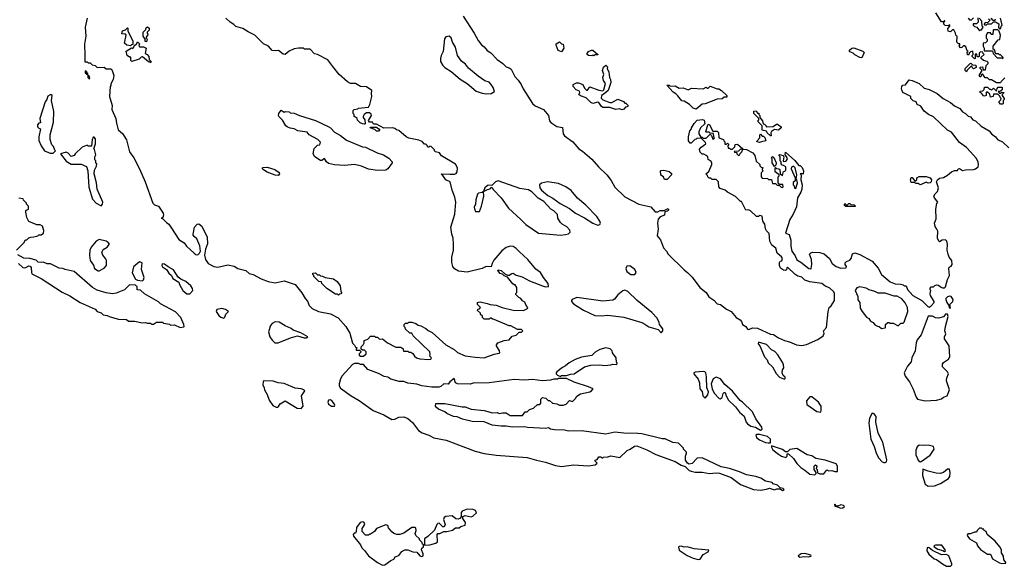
# Model space of a CAD drawing. Extents: x 2494118 to 2687960, y 757339 to 915227.
# Tile 18 of 256: x 2536533 to 2546331, y 821000 to 826440. Entities that reach past the tile are written whole.
import ezdxf

# ---------------------------------------------------------------- set-up
doc = ezdxf.new("R2010")
doc.units = 0

msp = doc.modelspace()

# ---------------------------------------------------------------- linework, layer by layer
at = {"layer": '0CON20XD'}
for points in [[(2546335, 825860), (2546300, 825825), (2546295, 825810), (2546255, 825810), (2546205, 825840), (2546185, 825840), (2546165, 825860), (2546141.7, 825861.7), (2546115, 825900), (2546101.7, 825888.3), (2546098.3, 825871.7), (2546091.7, 825871.7), (2546080, 825885), (2546110, 825935), (2546090, 825955), (2546091.7, 825968.3), (2546115, 825970), (2546121.7, 825941.7), (2546145, 825940), (2546150, 825985), (2546170, 826005), (2546170, 826015), (2546160, 826025), (2546123.3, 826033.3), (2546100, 826055), (2546101.7, 826068.3), (2546130, 826095), (2546120, 826105), (2546118.3, 826118.3), (2546095, 826120), (2546081.7, 826108.3), (2546080, 826075), (2546075, 826070), (2546061.7, 826071.7), (2546058.3, 826098.3), (2546041.7, 826098.3), (2546040, 826055), (2546035, 826050), (2546010, 826075), (2546010, 826085), (2546020, 826095), (2546018.3, 826128.3), (2545995, 826120), (2545981.7, 826108.3), (2545978.3, 826091.7), (2545965, 826090), (2545962.5, 826117.5), (2545970, 826125), (2545961.7, 826131.7), (2545948.3, 826168.3), (2545935, 826180), (2545925, 826180), (2545908.3, 826161.7), (2545895, 826160), (2545882.5, 826175), (2545890, 826185), (2545888.3, 826198.3), (2545875, 826200), (2545860, 826215), (2545861.7, 826271.7), (2545850, 826285), (2545847, 826307), (2545828.3, 826338.3), (2545815, 826340), (2545795, 826320), (2545772.5, 826325), (2545768.3, 826351.7), (2545790, 826375), (2545788.3, 826388.3), (2545775, 826380), (2545741.7, 826381.7), (2545730, 826395), (2545730, 826420), (2545738.3, 826421.7), (2545738.3, 826428.3), (2545731.7, 826428.3), (2545730, 826420), (2545705, 826420), (2545648.3, 826508.3)], [(2537203.3, 826455), (2537183.8, 826365), (2537191.2, 826275), (2537178.8, 826195), (2537180, 826085), (2537181.7, 826021.7), (2537205, 826020), (2537215, 826010), (2537235, 826010), (2537255, 825990), (2537285, 825982.5), (2537303, 825963), (2537375, 825967.5), (2537395, 825950), (2537435, 825952.5), (2537446.4, 825946.4), (2537457.5, 825925), (2537470, 825885), (2537462.5, 825845), (2537438.3, 825801.7), (2537440, 825785), (2537432.5, 825775), (2537426.2, 825675), (2537451.9, 825585), (2537451.4, 825545), (2537490, 825455), (2537495, 825410), (2537513.1, 825345), (2537556.4, 825306.4), (2537597.1, 825245), (2537624.5, 825125), (2537667.1, 825065), (2537724.3, 824955), (2537780.8, 824825), (2537857.1, 824615), (2537875, 824597.5), (2537915.8, 824585.8), (2537960, 824515), (2537963.3, 824495), (2537957, 824473), (2537940, 824465), (2537955, 824460), (2537995, 824420), (2538016.7, 824405), (2538045, 824366.7), (2538115, 824251.2), (2538170, 824220), (2538193.8, 824185), (2538268, 824115), (2538285, 824104.4), (2538305, 824101.2), (2538323.3, 824115), (2538331.2, 824135), (2538325, 824190), (2538295, 824260), (2538270.7, 824280.7), (2538260, 824295), (2538260, 824305), (2538273.3, 824375), (2538297.5, 824405), (2538315, 824410), (2538344, 824385), (2538398.1, 824275), (2538400.7, 824209.3), (2538381.4, 824155), (2538372.7, 824097.3), (2538382.9, 824055), (2538410, 824015), (2538465, 823984.2), (2538503.9, 823976.1), (2538605, 824000), (2538667, 823987), (2538705, 823964.4), (2538783.6, 823943.6), (2538815, 823914.4), (2538855, 823905.7), (2538935, 823861.1)], [(2540625, 823062.5), (2540630, 823075), (2540613, 823093), (2540617.5, 823105), (2540613, 823133), (2540450, 823295), (2540435, 823320), (2540415, 823320), (2540371.7, 823361.7), (2540370, 823375), (2540360, 823385), (2540360, 823405), (2540371.7, 823418.3), (2540395, 823420), (2540405, 823430), (2540435, 823430), (2540475, 823417.5), (2540498.3, 823398.3), (2540525, 823392.5), (2540575, 823367.5), (2540597, 823347), (2540636.4, 823326.4), (2540775, 823202.5), (2540856.1, 823156.1), (2540889.3, 823129.3), (2540965, 823096.2), (2541065, 823080), (2541155, 823076.2), (2541255, 823110), (2541305, 823120), (2541310, 823125), (2541307.5, 823145), (2541277.5, 823195), (2541277.5, 823205), (2541292.5, 823225), (2541353.9, 823246.1), (2541405, 823253.3), (2541435, 823290), (2541475, 823300), (2541505, 823330), (2541525, 823330), (2541540, 823345), (2541527, 823357), (2541488.3, 823358.3), (2541421.7, 823391.7), (2541405, 823392.5), (2541255, 823457.5), (2541238.3, 823458.3), (2541225, 823470), (2541215, 823470), (2541205, 823460), (2541155, 823460), (2541140, 823475), (2541138.3, 823488.3), (2541120, 823505), (2541118.3, 823518.3), (2541090, 823545), (2541091.7, 823558.3), (2541108.3, 823561.7), (2541120, 823575), (2541090, 823605), (2541090, 823625), (2541098.3, 823628.3), (2541115, 823633.3), (2541185, 823616.7), (2541213.9, 823603.9), (2541275, 823600), (2541334.4, 823574.4), (2541445, 823550), (2541545, 823547.1), (2541587.5, 823565), (2541590, 823575), (2541572.5, 823595), (2541559.3, 823629.3), (2541535, 823642.5), (2541520, 823665), (2541500, 823675), (2541470, 823705), (2541470, 823715), (2541480, 823725), (2541480, 823775), (2541465, 823800), (2541455, 823800), (2541441.7, 823811.7), (2541388.3, 823878.3), (2541355, 823890), (2541337.5, 823907.5), (2541313.6, 823913.6), (2541290, 823945), (2541295, 823950), (2541325, 823942.5), (2541361.7, 823911.7), (2541388.3, 823898.3), (2541405, 823897.5), (2541430, 823915), (2541445, 823916.2), (2541475, 823896.7), (2541531.7, 823881.7), (2541605, 823842), (2541735, 823790.8), (2541765, 823782), (2541796.4, 823783.6), (2541791.2, 823815), (2541744.5, 823874.5), (2541714.3, 823924.3), (2541668.8, 823958.8), (2541590, 824055), (2541504.2, 824134.2), (2541475, 824163.8), (2541443.9, 824183.9), (2541415, 824187.5), (2541375, 824172.5), (2541332, 824138), (2541252.6, 824047.4), (2541233.3, 824015), (2541225, 823980), (2541175, 823984), (2541135, 823964), (2540985, 823927.1), (2540898.8, 823938.8), (2540861.1, 823961.1), (2540844.2, 823984.2), (2540833.3, 824025), (2540833.8, 824075), (2540850.8, 824145), (2540850.6, 824205), (2540845.6, 824265), (2540832.5, 824305), (2540824, 824375), (2540862.9, 824505), (2540873.1, 824625), (2540864.3, 824675), (2540835.8, 824745), (2540817.5, 824827.5), (2540775, 824847.5), (2540745, 824890), (2540732.5, 824895), (2540730, 824905), (2540815, 824903.3), (2540858.3, 824901.7), (2540875, 824910), (2540886, 824925), (2540890, 824965), (2540870.7, 825000.7), (2540730, 825085), (2540710, 825115), (2540670, 825125), (2540660, 825135), (2540660, 825145), (2540628.3, 825178.3), (2540615, 825180), (2540605, 825170), (2540595, 825170), (2540588.3, 825188.3), (2540575, 825200), (2540561.7, 825201.7), (2540537, 825227), (2540505, 825242.5), (2540405, 825262.5), (2540380, 825275), (2540305, 825337.5), (2540283, 825343), (2540265, 825357.5), (2540245, 825362.5), (2540155, 825360), (2540085, 825400), (2540055, 825400), (2540045, 825420), (2540015, 825420), (2540003, 825437), (2540033.3, 825485), (2540030.7, 825500.7), (2540015, 825512.5), (2539985, 825513.3), (2539962.5, 825495), (2539952.5, 825475), (2539950, 825465), (2539967.5, 825445), (2539970, 825405), (2539965, 825400), (2539945, 825402.5), (2539920, 825415), (2539895, 825440), (2539890, 825455), (2539875, 825470), (2539860, 825475), (2539860, 825495), (2539850, 825505), (2539850, 825535), (2539863, 825547), (2539897, 825553), (2539905, 825560), (2540005, 825570), (2540017.5, 825595), (2540037.5, 825675), (2540032.5, 825705), (2540038, 825735), (2539985, 825772), (2539925, 825776.2), (2539875, 825806), (2539825, 825806.2), (2539795, 825821.2), (2539713.3, 825895), (2539647.5, 825975), (2539599.3, 826039.3), (2539495, 826093.3), (2539465, 826100), (2539425, 826146.7), (2539368.3, 826148.3), (2539356.2, 826156.2), (2539306.4, 826156.4), (2539265, 826148.8), (2539215, 826126.7), (2539175, 826093.3), (2539156.4, 826096.4), (2539110, 826135), (2539075, 826130), (2539045, 826133.3), (2539010, 826175), (2538959.5, 826199.5), (2538873.3, 826285), (2538805, 826317.5), (2538755, 826353.8), (2538685, 826373.8), (2538665, 826393.3), (2538626.7, 826415), (2538583.8, 826455)], [(2540945.7, 826475), (2541055.7, 826305), (2541095, 826232.5), (2541128.8, 826188.8), (2541155, 826168.8), (2541184.2, 826134.2), (2541220.9, 826110.9), (2541284.5, 826044.5), (2541341.2, 826005), (2541375, 825971.2), (2541405, 825961.2), (2541425, 825946.7), (2541458.8, 825875), (2541495, 825838), (2541524.2, 825795), (2541542.6, 825752.6), (2541636.6, 825606.6), (2541663.3, 825583.3), (2541745.8, 825545), (2541795.8, 825485), (2541805.8, 825435), (2541817.8, 825417.8), (2541878.3, 825378.3), (2541935, 825367.5), (2541941.2, 825305), (2541953.3, 825285), (2542037.5, 825225), (2542095.6, 825155.6), (2542132.5, 825132.5), (2542225, 825053.3), (2542294.3, 824974.3), (2542375, 824896.7), (2542420.5, 824840.5), (2542455, 824773.3), (2542555, 824676.2), (2542695, 824604.2), (2542815, 824576.7), (2542858.3, 824528.3), (2542881.7, 824528.3), (2542905, 824540), (2542945, 824540), (2542985, 824560), (2542990, 824555), (2542990, 824545), (2542980, 824535), (2542951.7, 824528.3), (2542950, 824495), (2542905, 824477.5), (2542886.1, 824453.9), (2542878.8, 824415), (2542887.1, 824355), (2542877.7, 824287.7), (2542908.9, 824248.9), (2542938.1, 824168.1), (2542970.8, 824135), (2542986.4, 824106.4), (2543145, 823949.2), (2543181.2, 823921.2)], [(2545970, 826455), (2545985, 826440), (2546005, 826440), (2546025, 826460)], [(2546068.3, 826458.3), (2546070, 826415), (2546055, 826400), (2546021.7, 826398.3), (2546020, 826385), (2546033, 826373), (2546056.4, 826366.4), (2546085, 826330)], [(2546085, 826330), (2546095, 826340), (2546105, 826340), (2546120, 826365), (2546110, 826375), (2546107.5, 826425), (2546080, 826455)], [(2546175, 826450), (2546190, 826435), (2546168.3, 826411.7), (2546145, 826410), (2546131.7, 826398.3), (2546135, 826390), (2546155, 826390), (2546165, 826400), (2546205, 826400), (2546225, 826420), (2546245, 826420), (2546278.3, 826398.3), (2546272.5, 826362.5), (2546285, 826350), (2546298.3, 826351.7), (2546300, 826375), (2546310, 826385), (2546295, 826456.7)], [(2546240, 826445), (2546238.3, 826431.7), (2546221.7, 826431.7), (2546200, 826455)], [(2537635, 826180), (2537600, 826185), (2537577.5, 826205), (2537592.5, 826285), (2537585, 826297.5), (2537550, 826300), (2537555, 826330), (2537585, 826340), (2537605, 826357.5), (2537610, 826355), (2537608.3, 826328.3), (2537660, 826225), (2537658.3, 826191.7), (2537645, 826190), (2537635, 826180)], [(2537795, 826220), (2537781.7, 826221.7), (2537780, 826245), (2537760, 826275), (2537760, 826315), (2537788.3, 826341.7), (2537791.7, 826358.3), (2537805, 826370), (2537820, 826355), (2537820, 826335), (2537800, 826315), (2537800, 826305), (2537810, 826295), (2537790, 826265), (2537790, 826255), (2537800, 826245), (2537795, 826220)], [(2546315, 826050), (2546320, 826065), (2546295, 826090), (2546285, 826090), (2546275, 826100), (2546251.7, 826101.7), (2546240, 826115), (2546238.3, 826138.3), (2546220, 826145), (2546220, 826175), (2546271.7, 826238.3), (2546288.3, 826241.7), (2546292.5, 826285), (2546280, 826325), (2546268.3, 826338.3), (2546225, 826340), (2546220, 826335), (2546218.3, 826291.7), (2546201.7, 826291.7), (2546195, 826310), (2546165, 826310), (2546150, 826285), (2546150, 826255), (2546160, 826245), (2546160, 826225), (2546145, 826210), (2546120, 826205), (2546120, 826175), (2546130, 826155), (2546130, 826135), (2546135, 826130), (2546215, 826130), (2546220, 826105), (2546261.7, 826061.7), (2546305, 826060), (2546315, 826050)], [(2537835, 826010), (2537825, 826020), (2537815, 826020), (2537755, 826070), (2537741.7, 826068.3), (2537721.7, 826048.3), (2537650, 826025), (2537637.5, 826035), (2537638.3, 826068.3), (2537625, 826067.5), (2537603.3, 826085), (2537593.3, 826126.7), (2537645, 826160), (2537658.3, 826151.7), (2537670, 826165), (2537671.7, 826178.3), (2537698.3, 826201.7), (2537705, 826220), (2537730, 826195), (2537720, 826185), (2537725, 826170), (2537765, 826170), (2537790, 826155), (2537780, 826105), (2537803, 826093), (2537817.5, 826075), (2537820, 826045), (2537840, 826025), (2537835, 826010)], [(2541175, 825702.5), (2541225, 825703.8), (2541256.7, 825725), (2541245.9, 825765.9), (2541226.1, 825796.1), (2541205, 825816.7), (2541162.5, 825832.5), (2541095, 825878.8), (2540998.8, 825958.8), (2540967.7, 825997.7), (2540928.3, 826028.3), (2540890, 826085), (2540868.8, 826165), (2540840, 826215), (2540828.3, 826258.3), (2540806.4, 826276.4), (2540775, 826270), (2540760.7, 826249.3), (2540748, 826125), (2540726.7, 826085), (2540721.2, 826055), (2540720, 826025), (2540742.5, 825985), (2540762.5, 825965), (2540825.8, 825925.8), (2540915, 825849.2), (2540986.4, 825806.4), (2541075, 825729.2), (2541135, 825709.2), (2541175, 825702.5)], [(2541925, 826120), (2541892.5, 826135), (2541870, 826185), (2541871.7, 826198.3), (2541905, 826220), (2541925, 826200), (2541940, 826195), (2541947.5, 826155), (2541925, 826120)], [(2542245, 826080), (2542235, 826090), (2542225, 826080), (2542195, 826082.5), (2542180, 826095), (2542180, 826105), (2542195, 826122.5), (2542223.6, 826136.4), (2542236.4, 826136.4), (2542287.5, 826095), (2542285, 826090), (2542255, 826090), (2542245, 826080)], [(2544915, 826060), (2544893.3, 826063.3), (2544845, 826090), (2544828.3, 826108.3), (2544795, 826120), (2544790, 826125), (2544791.7, 826138.3), (2544813, 826157), (2544835, 826160), (2544925, 826126.7), (2544936.2, 826115), (2544915, 826060)], [(2545955, 825920), (2545942.5, 825935), (2545942.5, 825955), (2545990, 826005), (2545997, 826007), (2546015, 825990), (2546048.3, 825988.3), (2546050, 825965), (2546025, 825950), (2546010, 825965), (2546005, 825980), (2545961.7, 825938.3), (2545955, 825920)], [(2537225, 825850), (2537230, 825855), (2537227.5, 825875), (2537210, 825890), (2537210, 825905), (2537201.7, 825911.7), (2537200, 825925), (2537185, 825930), (2537185, 825910), (2537210, 825890), (2537212.5, 825865), (2537225, 825850)], [(2542525, 825542.5), (2542503, 825553), (2542465, 825546.7), (2542406.1, 825566.1), (2542335, 825566.7), (2542323.3, 825575), (2542297, 825617), (2542285, 825620), (2542235, 825607.5), (2542215, 825617.5), (2542171.2, 825661.2), (2542115, 825682.5), (2542097.5, 825695), (2542107.5, 825715), (2542105, 825730), (2542071.7, 825741.7), (2542040, 825775), (2542040, 825795), (2542075, 825812.5), (2542093, 825813), (2542135.9, 825795.9), (2542155, 825760), (2542175, 825740), (2542185, 825740), (2542205, 825772.5), (2542295, 825737.5), (2542337, 825733), (2542347, 825743), (2542362.5, 825805), (2542342.5, 825835), (2542337.5, 825865), (2542347.5, 825895), (2542333, 825933), (2542343, 825967), (2542367, 825987), (2542381.7, 825971.7), (2542380, 825955), (2542397, 825917), (2542402.5, 825865), (2542412.5, 825845), (2542416.2, 825815), (2542387.5, 825735), (2542349.3, 825700.7), (2542323.3, 825686.7), (2542318.3, 825658.3), (2542335, 825642.5), (2542405, 825617.5), (2542425, 825617.5), (2542485, 825647.5), (2542540, 825625), (2542555, 825610), (2542565, 825610), (2542587.5, 825585), (2542578.3, 825571.7), (2542561.7, 825568.3), (2542545, 825550), (2542525, 825542.5)], [(2543181.2, 823921.2), (2543226, 823876), (2543302, 823775), (2543363.4, 823723.4), (2543391.7, 823681.7), (2543439.1, 823649.1), (2543475, 823613.3), (2543507.5, 823605), (2543565, 823557.5), (2543612.5, 823535), (2543662.5, 823475), (2543701.7, 823451.7), (2543716.2, 823435), (2543727.5, 823405), (2543757.5, 823385), (2543775, 823360), (2543785, 823357.5), (2543828.3, 823371.7), (2543875, 823369.2), (2544005, 823310), (2544035, 823306.7), (2544084.6, 823274.6), (2544145, 823247.5), (2544195, 823235.6), (2544262.5, 823205), (2544315, 823197.5), (2544364.1, 823205.9), (2544475, 823258.8), (2544530, 823295), (2544537, 823317), (2544533.3, 823345), (2544562.5, 823375), (2544577.5, 823537.5), (2544587.5, 823575), (2544608, 823592), (2544640, 823645), (2544640.8, 823715), (2544635, 823731.2), (2544595, 823768), (2544545, 823790.8), (2544515, 823813.8), (2544395, 823830), (2544345, 823848.8), (2544316.1, 823876.1), (2544275, 823888.8), (2544245.9, 823905.9), (2544175, 823977.5), (2544168.3, 823971.7), (2544165, 823950), (2544155, 823943.3), (2544135, 823946.7), (2544105, 823967.5), (2544092.5, 823995), (2544092.5, 824025), (2544101.7, 824038.3), (2544118.3, 824041.7), (2544122.5, 824065), (2544115, 824080), (2544072.5, 824115), (2544057.5, 824165), (2544017.5, 824195), (2543997.5, 824235), (2543991.7, 824311.7), (2543965, 824340), (2543955, 824360), (2543947.5, 824405), (2543927.5, 824435), (2543920, 824485), (2543895, 824490), (2543885, 824480), (2543865, 824480), (2543805, 824537.5), (2543785, 824547.5), (2543760, 824545), (2543715, 824630), (2543705, 824630), (2543655, 824680), (2543575, 824722.5), (2543555, 824742.5), (2543505, 824760), (2543490, 824775), (2543487, 824827), (2543465, 824850), (2543425, 824850), (2543411.7, 824861.7), (2543393, 824863), (2543380, 824875), (2543378.3, 824888.3), (2543362.5, 824905), (2543390, 824930), (2543421.7, 824998.3), (2543421.7, 825011.7), (2543415, 825030), (2543385, 825050), (2543380, 825075), (2543365, 825090), (2543341.7, 825101.7), (2543325, 825102.5), (2543305, 825120), (2543298.3, 825151.7), (2543315, 825170), (2543360, 825205), (2543358.3, 825218.3), (2543318.3, 825258.3), (2543275, 825260), (2543265, 825250), (2543251.7, 825248.3), (2543215, 825210), (2543205, 825210), (2543190, 825235), (2543190, 825275), (2543202.5, 825335), (2543220, 825355), (2543220, 825365), (2543243.6, 825406.4), (2543275, 825440), (2543327, 825447), (2543345, 825440), (2543350, 825405), (2543307.5, 825365), (2543292.5, 825325), (2543290, 825305), (2543311.7, 825271.7), (2543325, 825270), (2543335, 825260), (2543365, 825260), (2543405, 825300), (2543418.3, 825288.3), (2543431.7, 825251.7), (2543448.3, 825261.7), (2543440, 825275), (2543438.3, 825308.3), (2543405, 825310), (2543395, 825320), (2543365, 825320), (2543360, 825325), (2543380, 825395), (2543395, 825400), (2543431.7, 825331.7), (2543475, 825330), (2543488.3, 825318.3), (2543490, 825265), (2543538.3, 825248.3), (2543540, 825235), (2543550, 825225), (2543551.7, 825201.7), (2543565, 825200), (2543575, 825210), (2543588.3, 825198.3), (2543580, 825185), (2543581.7, 825161.7), (2543595, 825160), (2543605, 825150), (2543625, 825150), (2543650, 825175), (2543651.7, 825198.3), (2543675, 825202.5), (2543730, 825155), (2543730, 825150), (2543701.7, 825148.3), (2543685, 825130), (2543641.7, 825128.3), (2543645, 825120), (2543668.3, 825118.3), (2543670, 825105), (2543685, 825090), (2543700, 825095), (2543701.7, 825108.3), (2543720, 825125), (2543730, 825150), (2543767, 825147), (2543827.5, 825115), (2543847, 825087), (2543861.7, 825031.7), (2543898.3, 824998.3), (2543900, 824985), (2543911.7, 824971.7), (2543930, 824965), (2543920, 824955), (2543920, 824945), (2543930, 824935), (2543910, 824915), (2543910, 824875), (2543923, 824863), (2543975, 824860), (2543985, 824850), (2544015, 824850), (2544025, 824810), (2544055, 824810), (2544071.7, 824791.7), (2544095, 824790), (2544111.7, 824771.7), (2544125, 824770), (2544130, 824775), (2544128.3, 824798.3), (2544095, 824800), (2544080, 824815), (2544080, 824875), (2544090, 824885), (2544090, 824895), (2544050, 824925), (2544050, 824965), (2544055, 824970), (2544065, 824960), (2544087, 824957), (2544098.3, 824948.3), (2544100, 824905), (2544125, 824890), (2544135, 824930), (2544148.3, 824931.7), (2544157, 824943), (2544157.5, 824975), (2544135, 824990), (2544121.7, 824991.7), (2544110, 825005), (2544110, 825025), (2544100, 825035), (2544100, 825075), (2544090, 825085), (2544090, 825095), (2544095, 825100), (2544129.3, 825089.3), (2544137.5, 825075), (2544130, 825035), (2544135, 825030), (2544155, 825032.5), (2544165, 825037.5), (2544173.3, 825055), (2544165, 825080), (2544150, 825095), (2544155, 825120), (2544248, 825038), (2544285, 824990), (2544298.3, 824988.3), (2544318.3, 824968.3), (2544332.5, 824935), (2544328.3, 824901.7), (2544315, 824910), (2544300, 824905), (2544310, 824895), (2544306.7, 824845), (2544320, 824795), (2544316, 824755), (2544306.2, 824725), (2544272.5, 824667.5), (2544261.7, 824578.3), (2544231.2, 824505), (2544198.3, 824451.7), (2544152.5, 824315), (2544191.7, 824301.7), (2544206.7, 824245), (2544206.7, 824185), (2544216.7, 824135), (2544250.7, 824090.7), (2544265, 824050), (2544305, 824026.7), (2544385, 823963.3), (2544405, 823960), (2544410, 823965), (2544417.5, 824005), (2544413.3, 824055), (2544392.5, 824105), (2544405, 824120), (2544425, 824126.7), (2544495, 824122.5), (2544538.3, 824108.3), (2544592.5, 824065), (2544617.5, 824015), (2544657.5, 823985), (2544705, 823967.5), (2544758.3, 823971.7), (2544760, 823985), (2544747.5, 824005), (2544748.3, 824021.7), (2544760, 824035), (2544793, 824047), (2544807.5, 824065), (2544820.7, 824109.3), (2544845, 824120), (2544893.6, 824103.6), (2545015.5, 824035.5), (2545075.6, 823965.6), (2545110, 823905), (2545195, 823830), (2545245, 823810), (2545299.3, 823809.3), (2545325, 823800), (2545335, 823790), (2545355, 823790), (2545367.5, 823755), (2545422.5, 823695), (2545510, 823645), (2545570, 823585), (2545585, 823580), (2545605, 823592.5), (2545632.5, 823625), (2545632.5, 823635), (2545597.5, 823695), (2545592.5, 823715), (2545600, 823745), (2545593, 823753), (2545593, 823767), (2545605, 823780), (2545625, 823780), (2545640, 823795), (2545655, 823800), (2545675, 823797.5), (2545695, 823780), (2545715, 823772.5), (2545737, 823773), (2545745, 823780), (2545767.5, 823855), (2545786.4, 823893.6), (2545778.3, 823961.7), (2545783.6, 823976.4), (2545803, 823987), (2545812.5, 824005), (2545810, 824045), (2545783.3, 824075), (2545771.2, 824105), (2545763.3, 824145), (2545766.2, 824205), (2545760, 824235), (2545745, 824247.5), (2545713, 824247), (2545685, 824230), (2545680, 824235), (2545667.5, 824265), (2545670, 824335), (2545660, 824355), (2545643, 824383), (2545637.5, 824415), (2545653, 824457), (2545651.2, 824555), (2545658.3, 824611.7), (2545670, 824625), (2545635, 824667.5), (2545630, 824685), (2545641.7, 824708.3), (2545665, 824730), (2545677.5, 824765), (2545656.2, 824825), (2545665, 824846.7), (2545685, 824862.5), (2545725, 824868), (2545766.5, 824893.5), (2545805, 824927.5), (2545835, 824940), (2545865, 824940), (2545872.5, 824955), (2545885, 824960), (2545915, 824937.5), (2545945, 824946.7), (2546025, 824950), (2546045, 824956), (2546071.2, 824975), (2546076, 824995), (2546072, 825025), (2546052.3, 825062.3), (2545995.7, 825125.7), (2545955, 825166.7), (2545885, 825216.7), (2545805, 825320), (2545765, 825341.2), (2545625, 825472.5), (2545577.5, 825495), (2545535, 825530), (2545499.3, 825579.3), (2545463.3, 825595), (2545453, 825623), (2545425, 825633.3), (2545400, 825655), (2545400, 825675), (2545320, 825715), (2545313, 825743), (2545307.5, 825755), (2545310, 825775), (2545323, 825787), (2545348.3, 825791.7), (2545385, 825840), (2545415, 825833.8), (2545485, 825803.8), (2545535, 825758.8), (2545582.5, 825745), (2545663.3, 825705), (2545722.5, 825655), (2545795.7, 825615.7), (2545834.2, 825584.2), (2545887.5, 825555), (2545915, 825522.5), (2545945, 825506.7), (2545971.2, 825481.2), (2545995, 825472.5), (2546017.5, 825445), (2546045, 825432.5), (2546100.7, 825380.7), (2546180, 825335), (2546205, 825302.5), (2546242.5, 825275), (2546265, 825247.5), (2546312.5, 825225), (2546377.5, 825165)], [(2543265, 825550), (2543235, 825560), (2543200, 825595), (2543145, 825630), (2543123.6, 825633.6), (2543083, 825683), (2543063, 825703), (2543035, 825717.5), (2542971.7, 825788.3), (2542995, 825790), (2543005, 825780), (2543055, 825782.5), (2543095, 825757.5), (2543135, 825762.5), (2543185, 825742.5), (2543217, 825757), (2543335, 825752.5), (2543365, 825770), (2543375, 825760), (2543385, 825760), (2543405, 825780), (2543473, 825753), (2543491.7, 825751.7), (2543517.5, 825735), (2543570, 825685), (2543570, 825670), (2543545, 825670), (2543525, 825652.5), (2543475, 825647.5), (2543355, 825602.5), (2543325, 825600), (2543265, 825550)], [(2546315, 825600), (2546295, 825600), (2546280, 825615), (2546280, 825625), (2546298.3, 825641.7), (2546300, 825655), (2546291.7, 825661.7), (2546288.3, 825678.3), (2546268.3, 825698.3), (2546225, 825700), (2546220, 825675), (2546195, 825670), (2546188.3, 825698.3), (2546165, 825720), (2546155, 825720), (2546150, 825715), (2546150, 825685), (2546135, 825680), (2546125, 825682.5), (2546105, 825710), (2546092.5, 825715), (2546091.7, 825728.3), (2546118.3, 825731.7), (2546130, 825745), (2546135, 825770), (2546165, 825770), (2546185, 825750), (2546195, 825750), (2546205, 825740), (2546225, 825760), (2546255, 825730), (2546260, 825755), (2546271.7, 825768.3), (2546308.3, 825768.3), (2546308.3, 825741.7), (2546295, 825730), (2546270, 825725), (2546285, 825710), (2546295, 825710), (2546305, 825720), (2546330, 825715), (2546310, 825695), (2546310, 825685), (2546330, 825655), (2546330, 825645), (2546320, 825635), (2546320, 825605), (2546315, 825600)], [(2536865, 825110), (2536890, 825135), (2536881.7, 825141.7), (2536868.3, 825178.3), (2536852.5, 825195), (2536837, 825247), (2536836.7, 825295), (2536868.3, 825421.7), (2536871.2, 825525), (2536850, 825635), (2536857.5, 825685), (2536851.7, 825691.7), (2536835, 825693.3), (2536811.7, 825678.3), (2536803.6, 825646.4), (2536786.1, 825623.9), (2536732.5, 825455), (2536740, 825415), (2536725, 825410), (2536710, 825395), (2536710, 825375), (2536725, 825360), (2536740, 825355), (2536723.8, 825275), (2536723.6, 825236.4), (2536746.7, 825185), (2536780, 825135), (2536835, 825110), (2536865, 825110)], [(2540095, 824938.8), (2540005, 824952.9), (2539933.9, 824983.9), (2539865, 825000), (2539765, 824990), (2539665, 824994), (2539605, 825009.2), (2539586.7, 825025), (2539565, 825057.5), (2539540, 825040), (2539525, 825040), (2539470, 825075), (2539453.3, 825105), (2539463, 825157), (2539495, 825190), (2539520, 825195), (2539525, 825220), (2539498.3, 825248.3), (2539413.9, 825293.9), (2539395, 825320), (2539300, 825335), (2539265, 825352.5), (2539225, 825358.8), (2539194.5, 825374.5), (2539182, 825385), (2539148.8, 825438.8), (2539112.5, 825475), (2539107.5, 825485), (2539112.5, 825505), (2539135, 825540), (2539165, 825520), (2539175, 825527.5), (2539215, 825522.5), (2539225, 825512.5), (2539265, 825508.8), (2539316.1, 825486.1), (2539477.3, 825437.3), (2539603, 825377), (2539625, 825363.3), (2539665, 825320), (2539725, 825286.7), (2539785, 825240), (2539945, 825173.3), (2539975, 825172.5), (2540090, 825115), (2540153.6, 825093.6), (2540205, 825062.5), (2540240, 825025), (2540240, 825015), (2540195.7, 824954.3), (2540175, 824942), (2540095, 824938.8)], [(2544005, 825282.5), (2543970, 825315), (2543965, 825330), (2543921.7, 825341.7), (2543920, 825385), (2543882.5, 825425), (2543880, 825435), (2543890, 825445), (2543890, 825455), (2543840, 825505), (2543840, 825530), (2543861.7, 825531.7), (2543875, 825510), (2543888.3, 825508.3), (2543890, 825495), (2543900, 825485), (2543900, 825465), (2543923.6, 825433.6), (2543932.5, 825402.5), (2543945, 825400), (2543960, 825385), (2543963, 825373), (2544031.7, 825378.3), (2544065, 825400), (2544075, 825400), (2544110, 825375), (2544110, 825365), (2544085, 825340), (2544045, 825347.5), (2544015, 825327.5), (2544007.5, 825315), (2544010, 825285), (2544005, 825282.5)], [(2540105, 825330), (2540085, 825330), (2540068.3, 825348.3), (2540020, 825365), (2540025, 825370), (2540085, 825370), (2540118.3, 825348.3), (2540105, 825330)], [(2537345, 824587.5), (2537356.4, 824603.6), (2537360, 824625), (2537303.3, 824755), (2537296.1, 824816.1), (2537272.5, 824905), (2537278.3, 824941.7), (2537297, 824983), (2537300, 825005), (2537291.7, 825011.7), (2537290, 825035), (2537280, 825045), (2537280, 825075), (2537290, 825095), (2537277, 825147), (2537270, 825155), (2537286.4, 825203.6), (2537287.5, 825255), (2537275, 825270), (2537265, 825270), (2537252.5, 825245), (2537248.3, 825181.7), (2537215, 825180), (2537205, 825190), (2537155, 825170), (2537083.6, 825106.4), (2537075, 825090), (2537045, 825080), (2537015, 825112.5), (2536995, 825120), (2536940, 825105), (2536995, 825033.3), (2537045, 825002.5), (2537143, 825003), (2537199.3, 824979.3), (2537212.5, 824935), (2537221.7, 824771.7), (2537257.5, 824655), (2537295, 824612.5), (2537345, 824587.5)], [(2543895, 825217.5), (2543870, 825225), (2543872.5, 825235), (2543900, 825265), (2543900, 825295), (2543905, 825300), (2543921.7, 825281.7), (2543935, 825280), (2543948.3, 825268.3), (2543957.5, 825235), (2543915, 825223.8), (2543895, 825217.5)], [(2544045, 824980), (2544020, 825015), (2544020, 825055), (2544010, 825065), (2544025, 825080), (2544038.3, 825068.3), (2544060, 825015), (2544057, 824993), (2544045, 824980)], [(2539105, 824890), (2539075, 824893.3), (2538995, 824923.3), (2538960, 824945), (2538950, 824955), (2538950, 824965), (2538955, 824970), (2538995, 824973.3), (2539070.7, 824950.7), (2539115, 824920), (2539120, 824905), (2539105, 824890)], [(2542975, 824850), (2542950, 824850), (2542940, 824875), (2542911.7, 824891.7), (2542910, 824935), (2542915, 824940), (2542941.7, 824941.7), (2542995, 824930), (2543018.3, 824908.3), (2543020, 824895), (2542975, 824850)], [(2544255, 824760), (2544272.5, 824815), (2544267.5, 824845), (2544260, 824855), (2544267.5, 824895), (2544248.8, 824965), (2544235, 824982.5), (2544215, 824972.5), (2544210, 824955), (2544250, 824865), (2544250, 824835), (2544231.7, 824818.3), (2544230, 824795), (2544240, 824785), (2544241.7, 824761.7), (2544255, 824760)], [(2541915, 824296.7), (2541965, 824303.3), (2541995, 824307.5), (2542010, 824325), (2542007.5, 824345), (2541977.7, 824377.7), (2541932.5, 824405), (2541915, 824422.5), (2541887.5, 824465), (2541885, 824500), (2541849.3, 824539.3), (2541820, 824555), (2541749.3, 824629.3), (2541692.5, 824665), (2541628.3, 824728.3), (2541595, 824746.2), (2541508.8, 824758.8), (2541295, 824836), (2541266.7, 824825), (2541231.7, 824788.3), (2541195, 824792.5), (2541185, 824787.5), (2541162.5, 824765), (2541150, 824730), (2541135, 824720), (2541100, 824715), (2541090, 824705), (2541073.6, 824646.4), (2541068.8, 824605), (2541056.2, 824575), (2541058.8, 824558.8), (2541070, 824530), (2541108.3, 824531.7), (2541128.8, 824585), (2541153.3, 824685), (2541150, 824730), (2541188.3, 824751.7), (2541215, 824757.5), (2541225, 824770), (2541235, 824770), (2541242.5, 824755), (2541325, 824666.2), (2541396, 824565), (2541520.5, 824450.5), (2541570.7, 824400.7), (2541694.2, 824314.2), (2541915, 824296.7)], [(2545495, 824797.5), (2545475, 824810), (2545455, 824810), (2545435, 824820), (2545405, 824820), (2545397.5, 824845), (2545405, 824870), (2545415, 824870), (2545445, 824830), (2545460, 824845), (2545460, 824865), (2545485, 824878), (2545555, 824880), (2545593.8, 824865), (2545606, 824845), (2545602, 824828), (2545592.3, 824817.7), (2545575, 824813.3), (2545553, 824823), (2545505, 824800), (2545495, 824797.5)], [(2542285, 824396.7), (2542305, 824402.5), (2542312.5, 824415), (2542306.7, 824435), (2542275, 824480), (2542165.5, 824595.5), (2542084, 824665), (2542019.7, 824739.7), (2541967, 824777), (2541895, 824809.2), (2541785, 824825.7), (2541727, 824813), (2541706.2, 824795), (2541707.7, 824767.7), (2541724.2, 824744.2), (2541789.3, 824689.3), (2541840, 824665), (2541911.4, 824611.4), (2542005, 824560.8), (2542064.6, 824514.6), (2542155, 824468), (2542235, 824413.8), (2542285, 824396.7)], [(2536500, 824145), (2536575, 824220), (2536591.7, 824248.3), (2536605, 824250), (2536625, 824270), (2536643, 824277), (2536675, 824280), (2536715, 824290), (2536725, 824300), (2536745, 824300), (2536770, 824315), (2536771.7, 824341.7), (2536760, 824385), (2536737, 824397), (2536705, 824400), (2536625, 824430), (2536603, 824473), (2536592.5, 824525), (2536595, 824540), (2536620, 824555), (2536620, 824585), (2536600, 824605), (2536600, 824615), (2536570, 824645), (2536567, 824657), (2536525, 824662.5)], [(2544845, 824580), (2544755, 824580), (2544741.7, 824591.7), (2544740, 824605), (2544745, 824610), (2544765, 824590), (2544785, 824610), (2544795, 824610), (2544805, 824600), (2544838.3, 824598.3), (2544850, 824585), (2544845, 824580)], [(2537325, 823940), (2537373, 823967), (2537397, 823993), (2537397.5, 824045), (2537387.5, 824065), (2537360, 824095), (2537350, 824125), (2537365, 824152.5), (2537403, 824177), (2537427.5, 824205), (2537413, 824223), (2537392.5, 824235), (2537325, 824252), (2537295, 824236.2), (2537245, 824176.7), (2537232.5, 824145), (2537226, 824095), (2537233.8, 824045), (2537266.1, 823996.1), (2537277.5, 823965), (2537315, 823940), (2537325, 823940)], [(2538128.3, 823378.3), (2538165, 823382.5), (2538170, 823385), (2538167.5, 823405), (2538136.7, 823475), (2538085, 823532.5), (2537935, 823613.3), (2537913.6, 823633.6), (2537775, 823712.5), (2537735, 823747.5), (2537701.7, 823751.7), (2537701.7, 823781.7), (2537685, 823797.5), (2537625, 823800), (2537575, 823750), (2537492.3, 823717.7), (2537455, 823711.2), (2537395, 823721.2), (2537305, 823748.8), (2537255.9, 823775.9), (2537075, 823932.5), (2536985, 823952.5), (2536963, 823963), (2536925, 823967.5), (2536839.3, 824009.3), (2536805, 824010), (2536765, 824026.7), (2536745, 824023.3), (2536718.3, 824028.3), (2536697, 824047), (2536635, 824062.5), (2536575, 824067.5), (2536515, 824100)], [(2536522.3, 824012.3), (2536563.8, 823975), (2536578.8, 823971.2), (2536595, 823972.9), (2536625, 823990), (2536637.1, 823987.1), (2536646, 823975), (2536648.8, 823925), (2536655, 823911.2), (2536745.6, 823865.6), (2536955, 823728.6), (2537030.3, 823690.3), (2537134.5, 823624.5), (2537285, 823557.5), (2537305, 823537.5), (2537345, 823522.5), (2537363, 823503), (2537405, 823497.5), (2537433, 823483), (2537515, 823460), (2537597, 823457), (2537615, 823440), (2537675, 823440), (2537755, 823422.5), (2537785, 823427.5), (2537805, 823420), (2537835, 823420), (2537845, 823410), (2537865, 823410), (2537895, 823430), (2537955, 823430), (2537965, 823420), (2538025, 823410), (2538035, 823400), (2538075, 823402.5), (2538128.3, 823378.3)], [(2537755, 823842.5), (2537765, 823850), (2537770, 823875), (2537746.2, 823955), (2537751.7, 824021.7), (2537725, 824030), (2537665, 823980), (2537651.7, 823921.7), (2537687, 823857), (2537705, 823847.5), (2537755, 823842.5)], [(2538225, 823712.5), (2538257.5, 823745), (2538253.3, 823765), (2538235, 823792.5), (2538185, 823833.3), (2538136.2, 823856.2), (2538108.3, 823878.3), (2538065, 823950), (2538009.3, 823979.3), (2537975, 824007.5), (2537950, 824010), (2537947.5, 823995), (2537955, 823980), (2537993, 823953), (2538017, 823917), (2538042.5, 823895), (2538057.5, 823865), (2538116.7, 823826.7), (2538122.5, 823805), (2538157.5, 823745), (2538195, 823713.3), (2538225, 823712.5)], [(2542655, 823902.5), (2542668.8, 823925), (2542655, 823953.3), (2542605, 823991.2), (2542575, 823987.5), (2542563.3, 823965), (2542574.1, 823934.1), (2542615, 823903.3), (2542655, 823902.5)], [(2538935, 823861.1), (2539005, 823834.4), (2539075, 823821.1), (2539165, 823840.8), (2539273.6, 823803.6), (2539341.7, 823721.7), (2539373.8, 823665), (2539398.3, 823638.3), (2539415, 823596.7), (2539445, 823564.2), (2539505, 823537.5), (2539625, 823511.4), (2539702.4, 823472.4), (2539776.9, 823386.9), (2539819.7, 823319.7), (2539845, 823220), (2539865, 823200), (2539875, 823180), (2539890, 823175), (2539880, 823165), (2539881.7, 823151.7), (2539915, 823150), (2539928.3, 823138.3), (2539928.3, 823131.7), (2539910, 823115), (2539911.7, 823101.7), (2539923, 823093), (2539955, 823090), (2539980, 823115), (2539980, 823135), (2539965, 823150), (2539945, 823150), (2539931.7, 823161.7), (2539930, 823185), (2539950, 823205), (2539960, 823225), (2539961.7, 823248.3), (2539998.3, 823261.7), (2540025, 823290), (2540065, 823290), (2540075, 823280), (2540095, 823280), (2540115, 823260), (2540145, 823262.5), (2540193, 823223), (2540275, 823182.5), (2540325, 823180), (2540335, 823170), (2540345, 823170), (2540351.7, 823141.7), (2540395, 823140), (2540405, 823130), (2540425, 823130), (2540445, 823117.5), (2540461.7, 823091.7), (2540482.5, 823075), (2540515, 823064.2), (2540605, 823057.5), (2540625, 823062.5)], [(2539705, 823700), (2539695, 823710), (2539675, 823710), (2539590, 823765), (2539540, 823815), (2539535, 823830), (2539510, 823835), (2539460, 823885), (2539460, 823895), (2539450, 823905), (2539451.7, 823918.3), (2539475, 823920), (2539495, 823900), (2539515, 823900), (2539525, 823890), (2539547, 823887), (2539573, 823873), (2539655, 823860), (2539693, 823833), (2539721.7, 823791.7), (2539730, 823735), (2539740, 823725), (2539728.3, 823711.7), (2539715, 823710), (2539705, 823700)], [(2545108.3, 823368.3), (2545145, 823372.5), (2545150, 823375), (2545150, 823405), (2545173, 823427), (2545187, 823427), (2545195, 823420), (2545225, 823420), (2545275, 823392.5), (2545301.7, 823418.3), (2545325, 823420), (2545335, 823430), (2545371.2, 823535), (2545366.7, 823575), (2545345, 823622.5), (2545313, 823663), (2545265, 823687.5), (2545235, 823690), (2545145, 823720), (2545075, 823716.7), (2545043.9, 823733.9), (2544985, 823751.2), (2544955, 823768.8), (2544895, 823780), (2544865, 823772.5), (2544847.5, 823745), (2544872.5, 823685), (2544873.6, 823653.6), (2544892.5, 823625), (2544898.3, 823568.3), (2544916.7, 823535), (2544960.5, 823480.5), (2544982.5, 823465), (2545000.7, 823440.7), (2545026.4, 823426.4), (2545043.9, 823403.9), (2545068.3, 823388.3), (2545087, 823387), (2545108.3, 823368.3)], [(2542915, 823322.5), (2542932.5, 823345), (2542932.5, 823365), (2542900, 823405), (2542897.5, 823425), (2542878.3, 823468.3), (2542825, 823526.7), (2542676.1, 823646.1), (2542585, 823736.2), (2542555, 823746.7), (2542535, 823741.2), (2542485, 823703.3), (2542451.7, 823658.3), (2542435, 823648.8), (2542335, 823640), (2542075.9, 823674.1), (2542030, 823655), (2542023, 823647), (2542023.9, 823633.9), (2542042.7, 823612.7), (2542145, 823548.8), (2542255, 823496.7), (2542323.9, 823493.9), (2542385, 823500), (2542545, 823480), (2542725, 823426), (2542755, 823408.8), (2542795, 823384), (2542885, 823357.5), (2542915, 823322.5)], [(2545795, 823570), (2545790, 823605), (2545817.5, 823635), (2545822.5, 823655), (2545802.5, 823685), (2545785, 823690), (2545767, 823683), (2545750, 823665), (2545750, 823655), (2545760, 823625), (2545780, 823595), (2545781.7, 823571.7), (2545795, 823570)], [(2538565, 823470), (2538575, 823480), (2538585, 823510), (2538610, 823535), (2538580, 823555), (2538545, 823566.2), (2538493.3, 823556.7), (2538487.5, 823535), (2538513.3, 823495), (2538535, 823478.8), (2538565, 823470)], [(2545545, 822648), (2545655, 822653.8), (2545705, 822667.5), (2545726.4, 822683.6), (2545763, 822697), (2545786.7, 822755), (2545757.5, 822845), (2545760, 822875), (2545776.4, 822916.4), (2545767.5, 822935), (2545716.7, 822985), (2545717, 823013), (2545725, 823027.5), (2545775, 823060), (2545787.5, 823085), (2545784.1, 823194.1), (2545737.5, 823265), (2545737.5, 823285), (2545750, 823315), (2545740, 823345), (2545746, 823385), (2545772.5, 823485), (2545765, 823510), (2545745, 823510), (2545725, 823482.5), (2545675, 823470), (2545645, 823472.5), (2545615, 823490), (2545575, 823490), (2545502.5, 823305), (2545464.3, 823255), (2545452.9, 823225), (2545443.8, 823145), (2545412.5, 823075), (2545403.3, 823035), (2545367.7, 822992.3), (2545335.8, 822925), (2545345, 822893.3), (2545388.8, 822835), (2545424.4, 822764.4), (2545454.2, 822684.2), (2545467.5, 822665), (2545545, 822648)], [(2539073, 823223), (2539105, 823223.3), (2539227.7, 823272.3), (2539297, 823293), (2539365, 823272.5), (2539385, 823272.5), (2539400, 823285), (2539330, 823325), (2539255, 823350), (2539235, 823366.2), (2539173.2, 823393.2), (2539115, 823430), (2539075, 823432.9), (2539045, 823415.8), (2539030, 823395), (2539010, 823335), (2539022.5, 823285), (2539045, 823250), (2539073, 823223)], [(2541915, 822890), (2541925, 822900), (2541975, 822900), (2542015, 822913.3), (2542050, 822915), (2542155, 822983.8), (2542215, 823001.2), (2542303.6, 823003.6), (2542355, 822997.5), (2542415, 823003.8), (2542435, 823012.5), (2542475, 823010), (2542480, 823025), (2542473, 823033), (2542467.5, 823075), (2542433, 823123), (2542430, 823145), (2542410, 823165), (2542367, 823173), (2542305, 823156.7), (2542259.3, 823130.7), (2542225, 823097.5), (2542125, 823080), (2542062.3, 823057.7), (2542002.5, 823025), (2541966.1, 822993.9), (2541935, 822980), (2541877.5, 822935), (2541872.5, 822925), (2541872.5, 822915), (2541883.6, 822903.6), (2541915, 822890)], [(2544145, 822862.5), (2544151.7, 822868.3), (2544151.7, 822881.7), (2544130, 822900), (2544120, 822925), (2544123.3, 822955), (2544137.5, 822975), (2544133.3, 823005), (2544126.1, 823026.1), (2544076.2, 823105), (2544048.3, 823138.3), (2544015.9, 823155.9), (2543965, 823206.7), (2543885, 823230), (2543883, 823213), (2543897.5, 823195), (2543943.3, 823085), (2543972.5, 823055), (2543980, 823025), (2544023.3, 822985), (2544059.5, 822919.5), (2544095, 822882.5), (2544145, 822862.5)], [(2544125, 821753.3), (2544140, 821765), (2544130, 821775), (2544101.7, 821781.7), (2544075, 821806.7), (2544031.7, 821821.7), (2544020, 821835), (2543955, 821847.5), (2543907.7, 821877.7), (2543860, 821895), (2543765, 821908.8), (2543695, 821940), (2543595, 821973.3), (2543515, 821991.2), (2543325, 822078.8), (2543274.1, 822075.9), (2543225.8, 822024.2), (2543195, 822017.5), (2543177, 822027), (2543157.5, 822055), (2543157.5, 822095), (2543170, 822125), (2543167.5, 822135), (2543140, 822165), (2543140, 822175), (2543090, 822225), (2543033, 822233), (2542955, 822270), (2542925, 822270), (2542725, 822320), (2542685, 822323.3), (2542546.4, 822323.6), (2542455, 822335.8), (2542365, 822314.2), (2542125, 822347.5), (2541995, 822345.7), (2541955, 822354.2), (2541855, 822358), (2541815, 822366.2), (2541795, 822376.7), (2541765, 822370), (2541585, 822380.8), (2541555, 822388), (2541435, 822383.8), (2541375, 822393.3), (2541325, 822393.8), (2541235, 822403.8), (2541155, 822436.7), (2541035, 822440), (2540940, 822465), (2540885, 822486.7), (2540851.2, 822491.2), (2540785, 822520), (2540765, 822537.5), (2540700, 822565), (2540680.7, 822580.7), (2540670, 822595), (2540675, 822620), (2540765, 822620), (2540935, 822587.5), (2540965, 822587.5), (2541025, 822562.5), (2541155, 822550), (2541238.3, 822528.3), (2541285, 822530), (2541305, 822520), (2541337, 822527), (2541375, 822527.5), (2541415, 822502.5), (2541535, 822500), (2541563, 822537), (2541581.7, 822538.3), (2541605, 822560), (2541647, 822573), (2541685, 822610), (2541708.3, 822611.7), (2541720, 822625), (2541720, 822665), (2541735, 822680), (2541770, 822675), (2541791.7, 822651.7), (2541805, 822650), (2541835, 822622.5), (2541877, 822617), (2541905, 822603.3), (2541940, 822605), (2541970, 822615), (2542005, 822650), (2542035, 822640), (2542065, 822670), (2542077, 822693), (2542114.1, 822715.9), (2542205, 822736.7), (2542222.5, 822745), (2542240, 822765), (2542195, 822786), (2542051.9, 822831.9), (2541975, 822870), (2541895, 822870), (2541885, 822862.5), (2541848.3, 822861.7), (2541815, 822852.5), (2541735, 822847.5), (2541635, 822860), (2541555, 822854), (2541455, 822857.5), (2541205, 822826.2), (2541046.4, 822823.6), (2541015, 822813.3), (2540890, 822815), (2540870, 822825), (2540855, 822870), (2540813.3, 822835), (2540798.3, 822811.7), (2540753.6, 822816.4), (2540725, 822790), (2540705, 822782.5), (2540635, 822782.5), (2540535, 822797.5), (2540485, 822812.5), (2540395, 822822.5), (2540355, 822840), (2540308.3, 822838.3), (2540225, 822862.5), (2540195, 822882.5), (2540158.3, 822888.3), (2540105, 822917.5), (2539998.3, 822958.3), (2539955, 823010), (2539925, 823007.5), (2539905, 823020), (2539865, 823020), (2539845, 823007.5), (2539741.1, 822895), (2539724.5, 822865), (2539711.9, 822815), (2539712.5, 822795), (2539724.5, 822774.5), (2539832, 822695), (2539910.9, 822650.9), (2540050.8, 822550.8), (2540156.4, 822506.4), (2540235, 822462.7), (2540265, 822463.6), (2540306.1, 822483.9), (2540355, 822488), (2540395, 822470.4), (2540440.6, 822430.6), (2540503.2, 822353.2), (2540538.9, 822328.9), (2540605, 822304.6), (2540655, 822277.3), (2540775.5, 822254.5), (2541065, 822145.4), (2541155, 822123.6), (2541275, 822104.5), (2541582.6, 822082.6), (2541676.7, 822055), (2541765, 822037.5), (2541865.8, 822004.2), (2541925, 821992), (2542045, 822009.2), (2542195, 822000), (2542259.3, 822010.7), (2542280, 822025), (2542260, 822045), (2542260, 822055), (2542278.3, 822061.7), (2542295, 822090), (2542315, 822090), (2542325, 822080), (2542335, 822080), (2542343, 822087), (2542385, 822090), (2542415, 822100), (2542505, 822082.5), (2542577.7, 822152.3), (2542607.5, 822165), (2542650, 822195), (2542675, 822197.5), (2542775, 822158.8), (2542865, 822111.9), (2543054.2, 822044.2), (2543115, 822007.5), (2543155, 821992.5), (2543196.7, 821955), (2543215, 821946.2), (2543255, 821936.2), (2543323.9, 821936.1), (2543397.7, 821922.3), (2543465, 821930), (2543496.1, 821926.1), (2543614.2, 821884.2), (2543705.8, 821815.8), (2543835, 821764), (2543905, 821758.8), (2543965, 821766.2), (2543995, 821777.5), (2544045, 821760), (2544068.3, 821771.7), (2544101.7, 821771.7), (2544125, 821753.3)], [(2543355, 822672.5), (2543380, 822705), (2543387.5, 822735), (2543372.5, 822775), (2543368.8, 822885), (2543360, 822925), (2543352.5, 822935), (2543335, 822940), (2543255, 822932.5), (2543240, 822925), (2543240, 822915), (2543283.6, 822863.6), (2543297.5, 822825), (2543300, 822765), (2543325, 822740), (2543332.5, 822695), (2543355, 822672.5)], [(2543905, 822353.3), (2543922.5, 822365), (2543916.7, 822385), (2543859.3, 822469.3), (2543825, 822537.5), (2543726.7, 822635), (2543701.7, 822651.7), (2543625, 822743.3), (2543550.7, 822810.7), (2543505.9, 822865.9), (2543465, 822881.2), (2543433, 822867), (2543413, 822817), (2543422.5, 822765), (2543444.1, 822724.1), (2543495, 822670), (2543505, 822667.5), (2543525, 822680), (2543535, 822720), (2543545, 822730), (2543555, 822730), (2543563.3, 822695), (2543586.7, 822655), (2543657.6, 822587.6), (2543696.2, 822535), (2543743.1, 822493.1), (2543762, 822435), (2543775, 822416.7), (2543810, 822395), (2543855, 822383.3), (2543905, 822353.3)], [(2539335, 822570), (2539352.5, 822595), (2539336.7, 822695), (2539370, 822745), (2539360, 822755), (2539335, 822767.5), (2539275, 822773.3), (2539165, 822818), (2539105, 822826.2), (2539055, 822843.8), (2538965, 822846.2), (2538955, 822840), (2538953, 822807), (2538966.7, 822775), (2538967.5, 822755), (2538995, 822710), (2539013.9, 822653.9), (2539051.7, 822601.7), (2539085, 822583.3), (2539097, 822583), (2539109.3, 822590.7), (2539125, 822617.5), (2539175, 822647.5), (2539295, 822573.3), (2539335, 822570)], [(2544505, 822532.5), (2544510, 822555), (2544507.5, 822595), (2544483, 822633), (2544415, 822687.5), (2544395, 822687.5), (2544362, 822648), (2544365, 822610), (2544465, 822540), (2544505, 822532.5)], [(2539665, 822593.3), (2539670, 822605), (2539666.7, 822615), (2539643.3, 822645), (2539625, 822656), (2539605, 822652.5), (2539598.8, 822635), (2539605, 822613.3), (2539635, 822593.8), (2539665, 822593.3)], [(2545131.7, 822031.7), (2545145, 822033.8), (2545158.8, 822041.2), (2545161.7, 822058.3), (2545122.9, 822235), (2545076, 822325), (2545054.3, 822434.3), (2545055, 822490), (2545035, 822517.5), (2545015, 822522.5), (2544988.8, 822475), (2544982, 822425), (2545002, 822265), (2545035, 822192.5), (2545058.3, 822118.3), (2545081.2, 822075), (2545115, 822038.8), (2545131.7, 822031.7)], [(2543982.5, 822227.5), (2544005, 822230), (2544005.9, 822265.9), (2543975, 822293.3), (2543895, 822312.5), (2543868.3, 822311.7), (2543860, 822305), (2543865, 822282.5), (2543895, 822260), (2543955, 822233.8), (2543982.5, 822227.5)], [(2544445, 821910), (2544460, 821925), (2544460, 821935), (2544440, 821965), (2544440, 821995), (2544451.7, 822008.3), (2544470, 821995), (2544461.7, 821988.3), (2544460, 821975), (2544470, 821965), (2544471.7, 821931.7), (2544495, 821920), (2544535, 821920), (2544565, 821960), (2544585, 821950), (2544615, 821952.5), (2544645, 821942.5), (2544670, 821945), (2544672.5, 821995), (2544658.3, 822018.3), (2544550, 822055), (2544455, 822072.5), (2544415, 822100), (2544370.5, 822110.5), (2544265, 822172), (2544197.7, 822162.3), (2544175, 822140), (2544155, 822140), (2544125, 822163.3), (2544015, 822200), (2544013.3, 822185), (2544028.3, 822158.3), (2544083.3, 822115), (2544115, 822096.7), (2544156.7, 822083.3), (2544170, 822095), (2544171.7, 822118.3), (2544185, 822120), (2544235, 822073.3), (2544265, 822023.8), (2544305, 821982.5), (2544347.5, 821957.5), (2544395, 821916.7), (2544445, 821910)], [(2545495, 822040), (2545505, 822042.5), (2545595, 822107.5), (2545633.3, 822165), (2545625, 822192.5), (2545575, 822206.2), (2545535, 822201.2), (2545485, 822206.7), (2545465, 822190), (2545449.2, 822155), (2545450.3, 822110.3), (2545475, 822056.7), (2545495, 822040)], [(2545575, 821796), (2545635, 821801.4), (2545695, 821822.5), (2545776.7, 821875), (2545787.5, 821895), (2545792.5, 821935), (2545786.4, 821966.4), (2545765, 821967.5), (2545725, 821933.3), (2545695, 821923.3), (2545653, 821927), (2545575, 821946.2), (2545521.7, 821968.3), (2545516.4, 821903.6), (2545545, 821816.2), (2545575, 821796)], [(2544705, 821580), (2544725, 821582.5), (2544740, 821595), (2544730, 821605), (2544705, 821612.5), (2544675, 821600), (2544660, 821600), (2544645, 821620), (2544640, 821615), (2544645, 821600), (2544660, 821600), (2544660, 821595), (2544705, 821580)], [(2540561.7, 821211.7), (2540615, 821212.5), (2540675, 821230), (2540690, 821245), (2540687.5, 821315), (2540695, 821327.5), (2540715, 821327.5), (2540755, 821347.5), (2540785, 821347.5), (2540839.3, 821360.7), (2540868.3, 821381.7), (2540905, 821383.3), (2540923, 821397), (2540965, 821410), (2540970, 821435), (2540941.2, 821475), (2540941.2, 821495), (2540965, 821505.6), (2541026.4, 821493.6), (2541041.7, 821498.3), (2541078.3, 821531.7), (2541070, 821555), (2541045, 821566.2), (2540985, 821567.5), (2540935, 821548.8), (2540926, 821535), (2540926.2, 821493.8), (2540913.1, 821476.9), (2540895, 821469.2), (2540871.7, 821471.7), (2540835, 821501.2), (2540775, 821496), (2540756.7, 821485), (2540748.8, 821465), (2540766.2, 821415), (2540756.4, 821393.6), (2540745, 821393.3), (2540708.3, 821428.3), (2540695, 821426.7), (2540683.3, 821415), (2540659.3, 821360.7), (2540593, 821297), (2540560, 821275), (2540561.7, 821211.7)], [(2540145, 821010), (2540165, 821013.3), (2540225, 821057.5), (2540255, 821070), (2540270, 821095), (2540305, 821107.5), (2540335, 821147.5), (2540365, 821162.5), (2540395, 821162.5), (2540445, 821142.5), (2540485, 821140), (2540515, 821103.3), (2540535, 821097.5), (2540546.4, 821103.6), (2540546.7, 821125), (2540530, 821165), (2540535, 821180), (2540550, 821195), (2540550, 821215), (2540541.7, 821221.7), (2540538.3, 821238.3), (2540513, 821263), (2540510, 821275), (2540476.4, 821306.4), (2540470, 821325), (2540477, 821357), (2540475, 821380), (2540465, 821387.5), (2540435, 821386.7), (2540355, 821330), (2540315, 821316.7), (2540285, 821316.7), (2540255, 821327.5), (2540235, 821342.5), (2540203.9, 821383.9), (2540195, 821407.5), (2540175, 821412.5), (2540085, 821377.5), (2540063, 821347), (2540025, 821320), (2540015, 821320), (2540005, 821310), (2539975, 821310), (2539940, 821345), (2539942.5, 821375), (2539962.5, 821405), (2539967.5, 821425), (2539958.3, 821438.3), (2539945, 821442.5), (2539922.5, 821435), (2539883.9, 821386.1), (2539882.5, 821345), (2539875, 821330), (2539861.7, 821328.3), (2539852.5, 821317.5), (2539855, 821300), (2539925, 821212.5), (2539936.7, 821185), (2539965, 821157.5), (2540004.3, 821104.3), (2540095, 821037.5), (2540145, 821010)], [(2546350, 821035), (2546327.5, 821065), (2546321.7, 821101.7), (2546303, 821133), (2546302.5, 821165), (2546287.5, 821195), (2546239.3, 821249.3), (2546160, 821315), (2546150, 821345), (2546130, 821355), (2546128.3, 821368.3), (2546115, 821370), (2546105, 821380), (2546085, 821380), (2546060, 821355), (2546055, 821340), (2546035, 821340), (2545995, 821323.3), (2545967, 821323), (2545962.5, 821305), (2545985, 821273.3), (2546053, 821233), (2546063.3, 821205), (2546095.9, 821165.9), (2546165, 821121.2), (2546195, 821120), (2546215, 821073.3), (2546285, 821033.3), (2546305, 821026.7)], [(2545735, 821147.5), (2545745, 821150), (2545742.5, 821165), (2545710, 821210), (2545645, 821210), (2545630, 821205), (2545634.5, 821194.5), (2545670.5, 821170.5), (2545718.8, 821158.8), (2545735, 821147.5)], [(2543285, 821068.8), (2543305, 821070), (2543334, 821116), (2543385, 821142.5), (2543390, 821160), (2543244.2, 821174.2), (2543175, 821193.8), (2543145, 821191.2), (2543115, 821200), (2543095, 821197.5), (2543089.3, 821190.7), (2543095, 821162), (2543175, 821107.5), (2543235, 821082.5), (2543285, 821068.8)], [(2544295, 821090), (2544335, 821097.5), (2544385, 821093.3), (2544405, 821100), (2544410, 821105), (2544405, 821110), (2544345, 821126.7), (2544310, 821125), (2544280, 821105), (2544295, 821090)], [(2545795, 821000), (2545810, 821015), (2545810, 821025), (2545780, 821105), (2545755, 821117.5), (2545705, 821114), (2545617.6, 821157.6), (2545585, 821184), (2545575, 821188), (2545565, 821182.5), (2545561.2, 821155), (2545581.7, 821121.7), (2545634.2, 821074.2), (2545655, 821066.7), (2545715, 821023.3), (2545755, 821002.5), (2545795, 821000)], [(2546305, 821026.7), (2546345, 821030)]]:
    msp.add_lwpolyline(points, dxfattribs=at)

doc.saveas('drawing.dxf')
